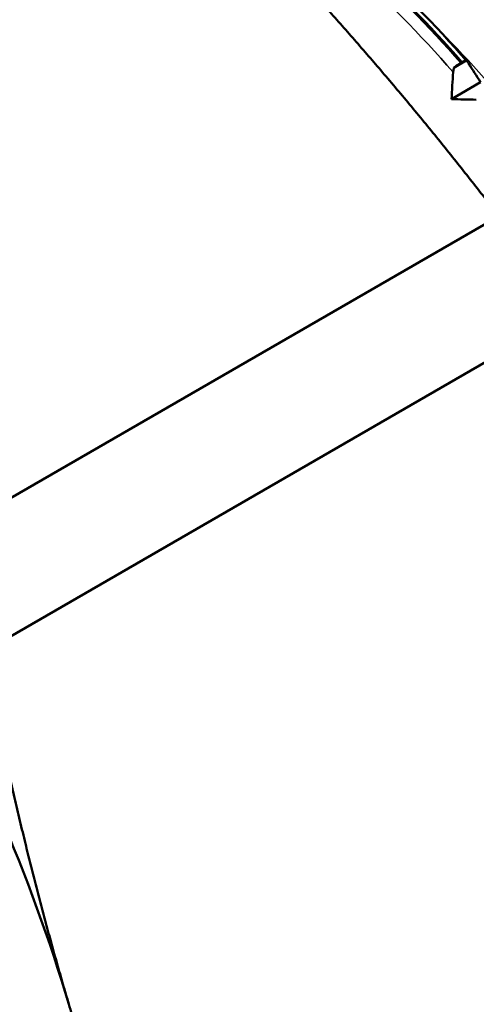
# Model space of a CAD drawing. Header units: millimetres. Extents: x 41 to 198, y 72 to 247.
# Tile 18 of 39: x 179.4 to 185.77, y 101.28 to 115. Entities that reach past the tile are written whole.
import ezdxf

# ---------------------------------------------------------------- set-up
doc = ezdxf.new("R2010")
doc.units = ezdxf.units.MM
doc.layers.add('Видимые тонкие (ГОСТ)', color=7, linetype='Continuous', lineweight=35)
doc.layers.add('Видимый контур (ГОСТ)', color=7, linetype='Continuous', lineweight=50)

msp = doc.modelspace()

# ---------------------------------------------------------------- linework, layer by layer
at = {"layer": 'Видимые тонкие (ГОСТ)'}
msp.add_open_spline([(185.446, 114.273), (184.984, 114.804), (184.497, 115.295), (183.993, 115.736)], degree=3, dxfattribs=at)
for points, knots in [([(189.15, 108.05), (188.806, 109.422), (188.197, 110.858), (187.377, 112.175), (186.728, 113.219), (185.951, 114.182), (185.112, 114.994)], [39.5529108, 39.5529108, 39.5529108, 39.5529108, 40.0670303, 40.0670303, 40.0670303, 40.4746105, 40.4746105, 40.4746105, 40.4746105]), ([(178.07, 91.776), (178.533, 92.312), (178.898, 92.979), (179.146, 93.76), (179.791, 95.796), (179.628, 98.589), (178.686, 101.454), (177.767, 104.246), (176.116, 107.083), (174.104, 109.302), (172.098, 111.515), (169.748, 113.095), (167.584, 113.672), (167.289, 113.751), (166.998, 113.811), (166.712, 113.852)], [30.823654, 30.823654, 30.823654, 30.823654, 31.101483, 31.101483, 31.101483, 31.825247, 31.825247, 31.825247, 32.530566, 32.530566, 32.530566, 33.234036, 33.234036, 33.234036, 33.329957, 33.329957, 33.329957, 33.329957])]:
    msp.add_open_spline(points, degree=3, knots=knots, dxfattribs=at)
at = {"layer": 'Видимый контур (ГОСТ)'}
for p, q in [((185.629, 114.435), (185.457, 114.336)), ((185.554, 114.407), (185.566, 114.414)), ((185.828, 114.132), (185.422, 113.898)), ((186.082, 112.268), (178.059, 107.637)), ((186.916, 110.823), (178.894, 106.191))]:
    msp.add_line(p, q, dxfattribs=at)
msp.add_ellipse((170.381, 102.24), major_axis=(-7.425, 12.86), ratio=0.57735, start_param=4.31969, end_param=5.105088, dxfattribs=at)
for points, weights in [([(186.082, 112.268), (184.549, 114.265), (182.885, 116.021)], [1.0006463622, 1.01536642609, 1]), ([(178.894, 106.191), (179.393, 103.598), (180.082, 101.279)], [1.00068343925, 1.01538523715, 1]), ([(180.082, 101.279), (180.772, 98.96), (181.734, 96.634)], [1, 1.01538523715, 1.00068343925])]:
    msp.add_rational_spline(points, weights, degree=2, dxfattribs=at)
for points in [[(184.22, 115.855), (184.713, 115.422), (185.192, 114.938), (185.645, 114.419)], [(184.14, 115.832), (184.629, 115.402), (185.104, 114.923), (185.554, 114.407)], [(185.566, 114.414), (185.116, 114.93), (184.641, 115.409), (184.152, 115.839)], [(185.629, 114.435), (185.641, 114.425), (185.652, 114.412), (185.661, 114.397)], [(185.661, 114.397), (185.717, 114.309), (185.773, 114.22), (185.828, 114.132)], [(185.422, 113.898), (185.43, 114.023), (185.438, 114.148), (185.446, 114.273)], [(185.769, 113.89), (185.654, 113.892), (185.538, 113.895), (185.422, 113.898)]]:
    msp.add_open_spline(points, degree=3, dxfattribs=at)
for points, knots in [([(185.457, 114.336), (185.458, 114.337), (185.459, 114.338), (185.474, 114.35), (185.489, 114.362), (185.521, 114.386), (185.538, 114.398), (185.554, 114.407)], [-0.01270114, -0.01270114, -0.01270114, -0.01270114, -0.01227254, -0.01227254, -0.00665765, -0.00665765, 0, 0, 0, 0]), ([(185.566, 114.414), (185.579, 114.421), (185.591, 114.427), (185.611, 114.434), (185.619, 114.436), (185.626, 114.436), (185.627, 114.435), (185.629, 114.435)], [-0.01787812, -0.01787812, -0.01787812, -0.01787812, -0.01226619, -0.01226619, -0.00665478, -0.00665478, -0.00518933, -0.00518933, -0.00518933, -0.00518933]), ([(185.446, 114.273), (185.447, 114.289), (185.45, 114.305), (185.454, 114.326), (185.455, 114.331), (185.457, 114.336)], [-0.020025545, -0.020025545, -0.020025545, -0.020025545, -0.015139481, -0.015139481, -0.013604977, -0.013604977, -0.013604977, -0.013604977]), ([(179.614, 95.112), (179.781, 96.306), (179.74, 97.661), (179.48, 99.093), (178.969, 101.903), (177.615, 104.985), (175.738, 107.576), (173.924, 110.081), (171.638, 112.107), (169.395, 113.179), (168.46, 113.625), (167.536, 113.905), (166.659, 114.015)], [24.965781, 24.965781, 24.965781, 24.965781, 25.336907, 25.336907, 25.336907, 26.065294, 26.065294, 26.065294, 26.769482, 26.769482, 26.769482, 27.063002, 27.063002, 27.063002, 27.063002]), ([(166.661, 114.01), (167.141, 113.95), (167.634, 113.838), (168.137, 113.674), (170.329, 112.958), (172.668, 111.256), (174.632, 108.96), (176.595, 106.666), (178.167, 103.797), (179.002, 101.015), (179.709, 98.656), (179.881, 96.374), (179.511, 94.548)], [-33.344533, -33.344533, -33.344533, -33.344533, -33.184052, -33.184052, -33.184052, -32.48392, -32.48392, -32.48392, -31.783947, -31.783947, -31.783947, -31.190219, -31.190219, -31.190219, -31.190219])]:
    msp.add_open_spline(points, degree=3, knots=knots, dxfattribs=at)

doc.saveas('drawing.dxf')
